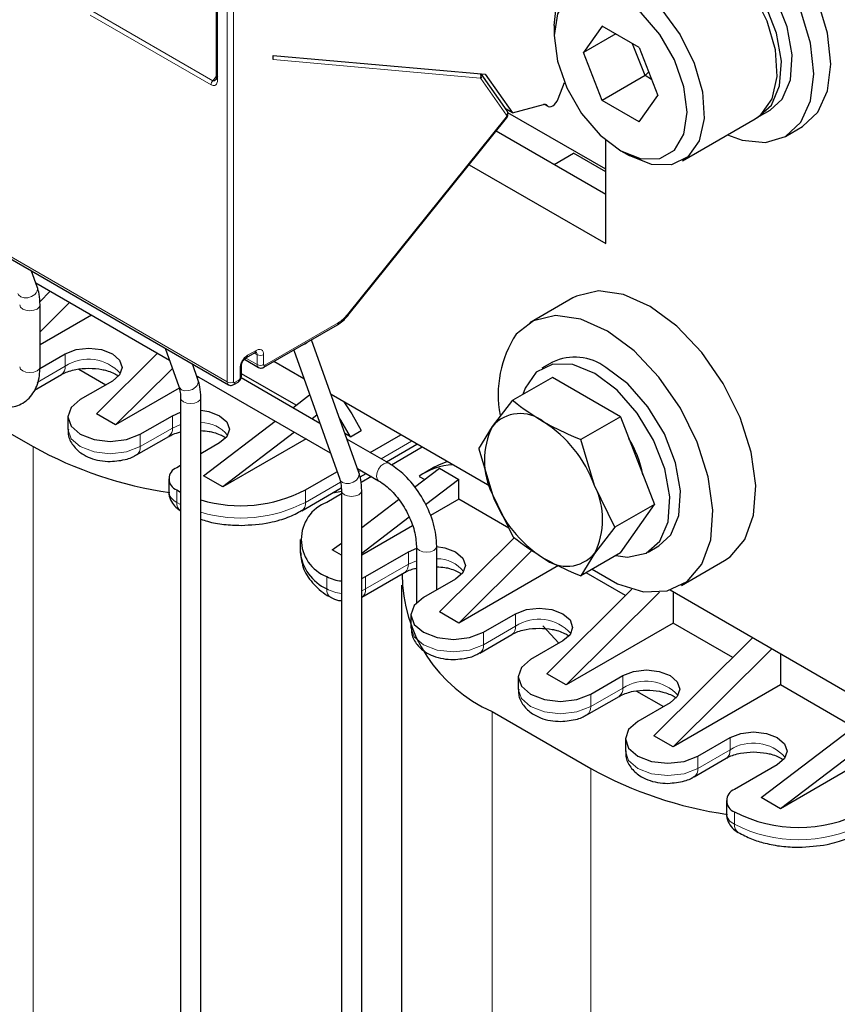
# Model space of a CAD drawing. Header units: millimetres. Extents: x 5 to 418, y 2 to 292.
# Tile 24 of 40: x 281 to 292, y 83 to 96. Entities that reach past the tile are written whole.
import ezdxf

# ---------------------------------------------------------------- set-up
doc = ezdxf.new("R2010")
doc.units = ezdxf.units.MM

msp = doc.modelspace()

# ---------------------------------------------------------------- linework, layer by layer
at = {"color": 7, "linetype": 'Continuous', "lineweight": 18}
for p, q in [((283.6971, 91.5974), (283.6971, 98.9416)), ((283.782, 98.9416), (283.782, 91.5974)), ((283.5699, 98.1869), (283.5699, 95.58)), ((283.485, 95.5159), (281.8907, 96.4363)), ((283.5062, 95.5706), (281.9119, 96.491)), ((287.0357, 95.6043), (284.3053, 95.8484)), ((283.5062, 95.5706), (283.5523, 95.6279)), ((287.3825, 95.1153), (287.0409, 95.6013)), ((277.418, 95.2222), (283.6971, 91.5974)), ((287.9174, 95.2422), (287.8926, 95.2565)), ((285.2831, 92.4848), (287.3773, 95.09)), ((284.1921, 91.8178), (285.1629, 92.3782)), ((281.5617, 91.8051), (281.5617, 91.9684)), ((283.9658, 91.9485), (284.079, 92.0138)), ((284.0541, 91.9791), (284.0931, 91.9566)), ((284.0931, 91.9566), (284.0931, 91.826)), ((284.178, 91.9566), (284.178, 91.826)), ((284.0931, 91.826), (283.9512, 91.9079)), ((281.191, 91.5911), (281.5617, 91.8051)), ((283.8669, 91.6464), (283.8669, 91.777)), ((283.7961, 91.5892), (283.8527, 91.6219)), ((282.9759, 90.9887), (282.9759, 91.152)), ((282.5516, 90.7438), (282.9759, 90.9887)), ((283.0823, 91.0339), (282.9759, 90.9887)), ((282.5516, 90.9071), (282.5516, 90.7438)), ((285.7264, 90.5845), (286.1297, 90.8173)), ((281.1374, 90.7437), (281.1374, 79.5408)), ((285.4299, 90.4133), (285.4583, 90.4297)), ((284.7295, 90.009), (285.1899, 90.2748)), ((283.0325, 90.1723), (283.0325, 90.009)), ((284.7295, 90.1723), (284.7295, 90.009)), ((283.0325, 90.009), (283.0823, 89.9818)), ((286.0872, 89.1926), (286.0872, 89.3559)), ((286.1936, 89.2378), (286.0872, 89.1926)), ((285.5215, 88.866), (286.0872, 89.1926)), ((285.0124, 89.0293), (285.0124, 88.866)), ((285.5215, 89.0293), (285.5215, 88.866)), ((285.4716, 88.842), (285.5215, 88.866)), ((287.5014, 88.3762), (287.5014, 88.5395)), ((287.0771, 88.1313), (287.5014, 88.3762)), ((287.0771, 88.2946), (287.0771, 88.1313)), ((288.9156, 87.5598), (288.9156, 87.7231)), ((288.4913, 87.3149), (288.9156, 87.5598)), ((288.4913, 87.4782), (288.4913, 87.3149)), ((287.1903, 87.2495), (287.1903, 77.0669)), ((290.3298, 86.7434), (290.3298, 86.9067)), ((289.9055, 86.4985), (290.3298, 86.7434)), ((289.9055, 86.6618), (289.9055, 86.4985)), ((288.4913, 86.4984), (288.4913, 76.3158)), ((290.3864, 85.927), (290.3864, 85.7637))]:
    msp.add_line(p, q, dxfattribs=at)
at = {"color": 7, "linetype": 'Continuous', "lineweight": 25}
for p, q in [((283.5523, 98.2113), (283.5523, 95.6045)), ((288.0105, 96.2968), (288.0105, 96.1662)), ((288.6424, 96.2913), (288.3974, 95.9428)), ((289.1323, 96.0085), (288.6424, 96.2913)), ((288.8217, 96.1878), (288.3974, 95.9428)), ((289.208, 95.6381), (289.0447, 96.0591)), ((289.1323, 96.0085), (289.3772, 95.3772)), ((284.3053, 95.8484), (284.3053, 95.905)), ((284.3053, 95.905), (287.1007, 95.6551)), ((288.6424, 95.3115), (288.3974, 95.9428)), ((287.3891, 95.1743), (287.0479, 95.6598)), ((287.1007, 95.6551), (287.459, 95.1453)), ((289.208, 95.6381), (288.6424, 95.3115)), ((289.257, 95.687), (289.208, 95.6381)), ((289.2956, 95.5875), (289.208, 95.6381)), ((288.0619, 95.3301), (288.1461, 95.547)), ((289.1323, 95.0287), (289.3772, 95.3772)), ((287.459, 95.1453), (287.8682, 95.255)), ((287.8862, 95.2571), (287.9285, 95.2328)), ((289.1323, 95.0287), (288.6424, 95.3115)), ((277.4346, 95.1856), (283.7137, 91.5608)), ((285.2874, 92.4717), (287.3816, 95.0769)), ((287.459, 95.1453), (287.3757, 95.1934)), ((288.6893, 94.4021), (287.3994, 95.1467)), ((290.7186, 95.1007), (290.86, 95.1823)), ((289.7004, 94.5129), (290.6621, 95.068)), ((291.06, 94.8359), (291.2863, 94.9665)), ((287.2463, 94.9086), (288.6893, 94.0755)), ((288.6893, 93.4224), (288.6893, 94.788)), ((288.0105, 94.4674), (288.2651, 94.6143)), ((288.6893, 94.3694), (288.2651, 94.6143)), ((288.8872, 94.6476), (289.0003, 94.5823)), ((286.8877, 94.4624), (288.6893, 93.4224)), ((281.191, 92.8518), (281.1171, 93.0598)), ((281.1725, 92.9039), (282.9359, 91.8859)), ((281.2253, 92.6559), (281.3638, 92.7935)), ((281.6184, 92.6465), (281.229, 92.2599)), ((281.229, 91.7972), (281.229, 92.6137)), ((288.2551, 92.7049), (287.6894, 92.3784)), ((281.9086, 92.4789), (281.229, 92.0866)), ((284.1797, 91.7903), (285.1504, 92.3507)), ((285.2874, 92.4717), (285.2868, 92.4711)), ((285.4337, 90.4026), (284.8106, 92.1545)), ((281.2274, 91.7755), (281.5617, 91.9684)), ((281.9718, 91.1765), (282.778, 91.9771)), ((282.8805, 92.0418), (283.0598, 91.5374)), ((283.9534, 91.921), (284.0666, 91.9863)), ((284.5746, 92.0183), (285.1812, 90.3128)), ((283.3123, 91.6272), (283.2384, 91.8352)), ((283.9245, 91.8963), (284.1097, 91.7893)), ((284.7103, 91.6367), (284.312, 91.8667)), ((287.9894, 91.8587), (287.848, 91.7771)), ((281.1567, 91.4901), (281.512, 91.6952)), ((281.7429, 91.7657), (282.099, 91.5602)), ((282.9758, 91.7737), (282.2264, 91.0295)), ((283.8844, 91.6709), (283.8844, 91.8015)), ((284.6051, 91.2891), (283.8844, 91.7052)), ((282.1839, 91.6092), (281.7597, 91.3643)), ((283.2938, 91.6793), (285.0572, 90.6613)), ((283.3229, 91.6625), (283.3037, 91.6515)), ((283.7837, 91.5617), (283.8403, 91.5944)), ((284.9187, 91.0507), (283.8811, 91.6497)), ((287.9857, 91.6567), (287.4638, 91.3555)), ((288.8838, 91.1383), (287.9857, 91.6567)), ((279.8363, 91.4948), (281.1374, 90.7437)), ((283.0653, 91.5138), (282.2264, 91.0295)), ((283.0823, 91.3891), (283.0823, 79.8595)), ((283.3503, 79.8595), (283.3503, 91.3891)), ((284.5623, 91.2565), (284.7851, 91.4263)), ((287.1631, 90.2208), (285.0682, 91.4301)), ((287.1955, 91.0107), (287.4638, 91.3555)), ((282.2264, 91.0295), (281.9718, 91.1765)), ((282.9759, 91.152), (283.0823, 91.1972)), ((281.5957, 91.1357), (281.5957, 90.9724)), ((282.5516, 90.9071), (282.9759, 91.152)), ((283.386, 90.3601), (284.3312, 91.0804)), ((284.8805, 91.1581), (284.8169, 91.1095)), ((288.8838, 91.1383), (288.3619, 90.837)), ((288.8838, 91.1383), (289.3329, 89.9808)), ((284.5858, 90.9335), (283.6406, 90.2131)), ((285.3237, 90.8743), (285.251, 90.9163)), ((285.3237, 90.8743), (285.4651, 90.956)), ((287.0147, 90.7165), (287.1955, 91.0107)), ((282.5019, 90.6339), (282.9262, 90.8788)), ((283.5982, 90.7928), (283.3503, 90.6497)), ((284.7371, 90.8461), (283.6406, 90.2131)), ((285.8289, 90.5253), (285.2766, 90.8441)), ((285.5849, 90.6661), (285.9883, 90.899)), ((288.5427, 90.233), (288.3619, 90.837)), ((285.7967, 90.5439), (286.2, 90.7767)), ((286.2711, 90.7357), (285.8629, 90.5)), ((287.0147, 90.7165), (287.1955, 90.1125)), ((283.0823, 90.495), (283.0325, 90.4662)), ((284.7295, 90.1723), (285.1457, 90.4126)), ((285.4151, 90.4547), (285.6949, 90.2932)), ((286.1685, 90.2076), (286.4973, 90.4581)), ((286.4348, 90.4755), (286.2934, 90.3939)), ((286.4973, 90.4581), (286.7518, 90.3112)), ((282.927, 90.3193), (282.927, 90.156)), ((283.6406, 90.2131), (283.386, 90.3601)), ((285.4494, 90.3434), (285.5287, 90.3892)), ((285.5997, 90.3481), (285.4625, 90.2689)), ((286.2284, 90.352), (286.3022, 90.3094)), ((286.7518, 90.3112), (286.3114, 89.9755)), ((286.7518, 90.0499), (286.7518, 90.3112)), ((283.0325, 90.1723), (283.0823, 90.1451)), ((284.6798, 89.8991), (285.2014, 90.2003)), ((285.0899, 90.1359), (285.2036, 90.1547)), ((285.2036, 90.1645), (285.2036, 78.6349)), ((285.4716, 78.6349), (285.4716, 90.1645)), ((288.811, 89.6795), (288.5427, 90.233)), ((285.2036, 90.1195), (285.0124, 90.009)), ((285.4716, 89.6765), (285.9581, 90.0472)), ((286.7518, 90.0499), (286.378, 89.834)), ((287.4101, 89.6699), (286.7518, 90.0499)), ((287.1955, 90.1125), (287.4638, 89.5591)), ((289.3329, 89.9808), (288.811, 89.6795)), ((288.8838, 89.3419), (289.3329, 89.9808)), ((286.0965, 89.8118), (285.4716, 89.3356)), ((286.1408, 89.6971), (285.4716, 89.3108)), ((288.811, 89.6795), (288.5427, 89.3348)), ((284.6609, 89.5192), (284.6609, 89.3559)), ((286.4973, 88.564), (287.486, 89.5458)), ((285.0831, 89.3804), (285.2036, 89.4723)), ((285.2036, 89.3108), (285.0831, 89.3804)), ((285.5215, 89.0293), (286.0872, 89.3559)), ((286.0872, 89.3559), (286.1994, 89.4029)), ((286.1936, 89.4294), (286.1936, 88.6822)), ((286.4616, 88.8536), (286.4616, 89.4294)), ((287.7201, 89.3786), (286.7518, 88.417)), ((289.2478, 89.3522), (289.3893, 89.4338)), ((288.8838, 89.3419), (288.3619, 89.0406)), ((288.5427, 89.3348), (288.3619, 89.0406)), ((289.6892, 88.9142), (290.2549, 89.2407)), ((288.0671, 89.1763), (286.7518, 88.417)), ((285.4716, 89.0054), (285.5215, 89.0293)), ((285.4718, 88.7562), (286.0375, 89.0827)), ((286.7094, 88.9967), (286.2852, 88.7518)), ((288.9513, 88.7801), (288.431, 89.0805)), ((285.9953, 88.9149), (285.9953, 77.7568)), ((287.9115, 87.7476), (289.0349, 88.8632)), ((292.5077, 87.1354), (289.5377, 88.8499)), ((289.3979, 88.8239), (288.1661, 87.6006)), ((289.5803, 88.8254), (289.5803, 88.417)), ((286.1211, 88.5232), (286.1211, 88.3599)), ((286.7518, 88.417), (286.4973, 88.564)), ((287.0771, 88.2946), (287.5014, 88.5395)), ((287.8607, 88.3809), (288.073, 88.1511)), ((289.5803, 88.417), (288.1661, 87.6006)), ((290.3655, 87.9637), (289.5803, 88.417)), ((287.0274, 88.0214), (287.4517, 88.2663)), ((289.3257, 86.9312), (290.6256, 88.2219)), ((288.1236, 88.1803), (287.6994, 87.9354)), ((290.8801, 88.075), (289.5803, 86.7842)), ((290.9945, 88.0089), (290.9945, 87.6006)), ((287.5354, 87.7068), (287.5354, 87.5435)), ((288.1661, 87.6006), (287.9115, 87.7476)), ((288.4913, 87.4782), (288.9156, 87.7231)), ((290.9945, 87.6006), (289.5803, 86.7842)), ((291.9591, 87.0438), (290.9945, 87.6006)), ((288.4416, 87.205), (288.8659, 87.4499)), ((289.0968, 87.5204), (289.4529, 87.3148)), ((289.5378, 87.3639), (289.1136, 87.119)), ((287.1903, 87.2495), (288.4913, 86.4984)), ((290.7399, 86.1148), (292.1541, 87.1925)), ((292.4087, 87.0455), (290.9945, 85.9678)), ((288.9496, 86.8904), (288.9496, 86.7271)), ((289.5803, 86.7842), (289.3257, 86.9312)), ((289.9055, 86.6618), (290.3298, 86.9067)), ((292.4087, 86.7842), (290.9945, 85.9678)), ((289.8558, 86.3886), (290.2801, 86.6335)), ((290.9521, 86.5475), (290.3864, 86.2209)), ((290.9945, 85.9678), (290.7399, 86.1148)), ((290.2809, 86.074), (290.2809, 85.9106))]:
    msp.add_line(p, q, dxfattribs=at)
at = {"color": 7, "linetype": 'Continuous', "lineweight": 25, "flags": 128}
for points in [[(291.2863, 94.9665), (291.2864, 94.9666), (291.4886, 95.1542), (291.6158, 95.4353), (291.6592, 95.7906), (291.6158, 96.1961), (291.4886, 96.624), (291.2864, 97.0451), (291.0228, 97.4309), (290.7158, 97.7549), (290.3864, 97.9952)], [(290.2943, 94.8557), (290.4895, 94.7849), (290.7965, 94.7545), (291.0601, 94.8359), (291.2624, 95.0236), (291.3895, 95.3046), (291.4329, 95.66), (291.3895, 96.0655), (291.2624, 96.4933), (291.0601, 96.9145), (290.7965, 97.3003), (290.4895, 97.6243), (290.1601, 97.8646)], [(290.6621, 95.068), (290.7361, 95.1209), (290.8836, 95.3309), (290.9493, 95.6252), (290.9272, 95.9777), (290.8194, 96.3571), (290.6355, 96.7298), (290.3916, 97.0625), (290.1097, 97.3257), (289.8146, 97.496), (289.5326, 97.5584), (289.2888, 97.5072), (289.2622, 97.493)], [(290.86, 95.1823), (291.0174, 95.3283), (291.1252, 95.5832), (291.1473, 95.9103), (291.0816, 96.2804), (290.9341, 96.6607), (290.7178, 97.0174), (290.4519, 97.3187), (290.1601, 97.5379)], [(290.6898, 95.0853), (290.692, 95.0864), (290.876, 95.2466), (290.9838, 95.5016), (291.0059, 95.8287), (290.9402, 96.1988), (290.7927, 96.5791), (290.5763, 96.9357), (290.3105, 97.2371), (290.0187, 97.4563)], [(288.0105, 96.2968), (288.0353, 96.5369), (288.1431, 96.7918), (288.3271, 96.952), (288.5709, 97.0032), (288.8529, 96.9409), (289.148, 96.7705), (289.43, 96.5073), (289.6738, 96.1746), (289.8578, 95.802), (289.9656, 95.4225), (289.9876, 95.07), (289.922, 94.7757), (289.7744, 94.5658), (289.5581, 94.4589), (289.2922, 94.4645), (289.0004, 94.5822), (289.0004, 94.5822)], [(288.8873, 94.6475), (289.1583, 94.5406), (289.4027, 94.5434), (289.5967, 94.6554), (289.7212, 94.8657), (289.7641, 95.1538), (289.7212, 95.4915), (289.5967, 95.8457), (289.4027, 96.1816), (289.1583, 96.4666), (288.8873, 96.6725), (288.6164, 96.7794), (288.3719, 96.7767), (288.178, 96.6647), (288.0534, 96.4543), (288.0105, 96.1662), (288.0534, 95.8285), (288.178, 95.4744), (288.3719, 95.1384), (288.6164, 94.8535), (288.8873, 94.6475)], [(287.9174, 95.2422), (287.9314, 95.2313), (287.949, 95.2272), (287.9693, 95.2302), (287.9907, 95.2401), (288.0121, 95.2562), (288.0319, 95.2776), (288.0489, 95.3027), (288.0619, 95.3301)], [(290.2549, 89.2407), (290.3298, 89.291), (290.5246, 89.5205), (290.6397, 89.8413), (290.6677, 90.2332), (290.607, 90.6716), (290.4613, 91.1289), (290.2398, 91.5764), (289.9564, 91.9859), (289.629, 92.3319), (289.2781, 92.5924), (288.9257, 92.7511), (288.594, 92.7981), (288.3039, 92.7305), (288.2551, 92.7049)], [(288.5129, 89.1278), (288.8437, 88.9338), (289.1884, 88.8301), (289.5018, 88.8406), (289.7641, 88.9644), (289.9589, 89.194), (290.074, 89.5148), (290.102, 89.9067), (290.0413, 90.345), (289.8956, 90.8023), (289.6741, 91.2498), (289.3908, 91.6594), (289.0633, 92.0053), (288.7124, 92.2658), (288.36, 92.4246), (288.0283, 92.4716), (287.7382, 92.4039), (287.5078, 92.2258), (287.5078, 92.2258)], [(281.5617, 91.9684), (281.7044, 92.0235), (281.8728, 92.0428), (282.0412, 92.0235), (282.1839, 91.9684), (282.2793, 91.886), (282.3128, 91.7888), (282.2793, 91.6916), (282.1839, 91.6092)], [(288.5479, 91.7078), (288.2561, 91.8254), (287.9902, 91.8311), (287.7739, 91.7242), (287.6264, 91.5142), (287.5973, 91.4325)], [(288.8241, 89.3074), (288.9774, 89.2867), (289.2212, 89.3379), (289.4052, 89.4981), (289.513, 89.7531), (289.5351, 90.0802), (289.4694, 90.4503), (289.3219, 90.8306), (289.1056, 91.1872), (288.8397, 91.4885), (288.5479, 91.7078)], [(289.3893, 89.4338), (289.5466, 89.5798), (289.6545, 89.8347), (289.6765, 90.1618), (289.6108, 90.5319), (289.4633, 90.9122), (289.247, 91.2689), (288.9811, 91.5702), (288.6893, 91.7894)], [(281.7597, 91.3643), (281.6383, 91.2594), (281.5957, 91.1357), (281.6383, 91.012), (281.7597, 90.9071), (281.9414, 90.837), (282.1557, 90.8124), (282.37, 90.837), (282.5516, 90.9071)], [(285.2369, 91.3327), (285.3394, 91.1746), (285.4651, 90.956)], [(283.3503, 91.2238), (283.4554, 91.2071), (283.5982, 91.152), (283.6935, 91.0696), (283.727, 90.9724), (283.6935, 90.8752), (283.5982, 90.7928)], [(285.3237, 90.8743), (285.198, 91.093), (285.1751, 91.1297)], [(286.4348, 90.4755), (286.4955, 90.5072), (286.598, 90.547)], [(286.4598, 89.4278), (286.5667, 89.411), (286.7094, 89.3559), (286.8048, 89.2735), (286.8383, 89.1763), (286.8048, 89.0791), (286.7094, 88.9967)], [(286.2852, 88.7518), (286.1638, 88.6469), (286.1211, 88.5232), (286.1638, 88.3995), (286.2852, 88.2946), (286.4668, 88.2245), (286.6811, 88.1999), (286.8954, 88.2245), (287.0771, 88.2946)], [(287.5014, 88.5395), (287.6441, 88.5946), (287.8125, 88.6139), (287.9809, 88.5946), (288.1236, 88.5395), (288.219, 88.4571), (288.2525, 88.3599), (288.219, 88.2627), (288.1236, 88.1803)], [(287.6994, 87.9354), (287.578, 87.8305), (287.5354, 87.7068), (287.578, 87.5831), (287.6994, 87.4782), (287.881, 87.4081), (288.0954, 87.3835), (288.3097, 87.4081), (288.4913, 87.4782)], [(288.9156, 87.7231), (289.0583, 87.7782), (289.2267, 87.7975), (289.3951, 87.7782), (289.5378, 87.7231), (289.6332, 87.6407), (289.6667, 87.5435), (289.6332, 87.4463), (289.5378, 87.3639)], [(289.1136, 87.119), (288.9922, 87.0141), (288.9496, 86.8904), (288.9922, 86.7666), (289.1136, 86.6618), (289.2953, 86.5917), (289.5096, 86.5671), (289.7239, 86.5917), (289.9055, 86.6618)], [(290.3298, 86.9067), (290.4726, 86.9618), (290.6409, 86.9811), (290.8093, 86.9618), (290.9521, 86.9067), (291.0474, 86.8243), (291.0809, 86.7271), (291.0474, 86.6299), (290.9521, 86.5475)]]:
    msp.add_lwpolyline(points, dxfattribs=at)
at = {"color": 7, "linetype": 'Continuous', "lineweight": 18, "flags": 128}
for points in [[(287.3773, 95.09), (287.3806, 95.0846), (287.3822, 95.0803), (287.3819, 95.0774), (287.3816, 95.0769)], [(280.9385, 92.762), (280.9456, 92.7474), (280.9751, 92.7199), (281.0182, 92.7056), (281.0683, 92.7067), (281.118, 92.7231), (281.1595, 92.7522)], [(280.961, 92.6129), (280.9712, 92.5841), (281.0002, 92.559), (281.0437, 92.5422), (281.095, 92.5363), (281.1463, 92.5422), (281.1897, 92.559)], [(281.1897, 92.559), (281.2188, 92.5841), (281.229, 92.6137), (281.229, 92.6137)], [(285.2831, 92.4848), (285.2864, 92.4794), (285.2879, 92.4751), (285.2877, 92.4721), (285.2874, 92.4717)], [(280.961, 91.7972), (280.9712, 91.7676), (281.0002, 91.7425), (281.0437, 91.7257), (281.095, 91.7198), (281.1463, 91.7257), (281.1897, 91.7425)], [(281.1897, 91.7425), (281.2188, 91.7676), (281.229, 91.7972)], [(283.0598, 91.5374), (283.067, 91.5228), (283.0964, 91.4952), (283.1395, 91.4809), (283.1897, 91.4821), (283.2393, 91.4985), (283.2808, 91.5276)], [(283.0823, 91.3883), (283.0925, 91.3595), (283.1216, 91.3344), (283.165, 91.3176), (283.2163, 91.3117), (283.2676, 91.3176), (283.3111, 91.3344)], [(283.3111, 91.3344), (283.3401, 91.3595), (283.3503, 91.3891), (283.3503, 91.3891)], [(281.5957, 90.9724), (281.6383, 90.8487), (281.7597, 90.7438), (281.9414, 90.6737), (282.1557, 90.6491), (282.37, 90.6737), (282.5516, 90.7438)], [(285.6671, 90.3545), (285.6744, 90.4006), (285.6949, 90.4479), (285.7256, 90.4894), (285.7619, 90.5187), (285.7982, 90.5313), (285.8289, 90.5253), (285.8289, 90.5253)], [(285.2177, 90.2706), (285.2608, 90.2563), (285.311, 90.2575), (285.3606, 90.2738), (285.4022, 90.303), (285.4293, 90.3405), (285.4378, 90.3806), (285.4337, 90.4026)], [(285.1812, 90.3128), (285.1883, 90.2982), (285.2177, 90.2706)], [(285.6946, 90.2934), (285.6744, 90.3168), (285.6671, 90.3545)], [(285.2036, 90.1637), (285.2138, 90.1349), (285.2429, 90.1098)], [(285.2429, 90.1098), (285.2864, 90.093), (285.3376, 90.0871), (285.3889, 90.093), (285.4324, 90.1098), (285.4614, 90.1349), (285.4716, 90.1645), (285.4716, 90.1645)], [(286.1936, 89.4302), (286.1936, 89.4294), (286.2038, 89.3998), (286.2328, 89.3747)], [(286.2328, 89.3747), (286.2763, 89.358), (286.3276, 89.3521), (286.3789, 89.358), (286.4223, 89.3747), (286.4514, 89.3998), (286.4616, 89.4294), (286.4616, 89.4295)], [(286.1211, 88.3599), (286.1638, 88.2362), (286.2852, 88.1313), (286.4668, 88.0612), (286.6811, 88.0366), (286.8954, 88.0612), (287.0771, 88.1313)], [(287.5354, 87.5435), (287.578, 87.4197), (287.6994, 87.3149), (287.881, 87.2448), (288.0954, 87.2202), (288.3097, 87.2448), (288.4913, 87.3149)], [(288.9496, 86.7271), (288.9922, 86.6033), (289.1136, 86.4985), (289.2953, 86.4284), (289.5096, 86.4038), (289.7239, 86.4284), (289.9055, 86.4985)]]:
    msp.add_lwpolyline(points, dxfattribs=at)
at = {"color": 7, "linetype": 'Continuous', "lineweight": 18}
for centre, radius, start, end in [((283.5823, 95.6075), 0.0302, 185.69454, 245.6253), ((286.9683, 95.631), 0.0725, 338.36914, 24.4207), ((287.0065, 95.6351), 0.0482, 315.46609, 30.5688), ((283.577, 95.5116), 0.0921, 140.22793, 177.36071), ((287.3483, 95.149), 0.048, 315.38287, 31.73055), ((281.1001, 92.8258), 0.0945, 308.91321, 15.98503), ((285.1328, 92.3752), 0.0302, 305.69804, 5.62038), ((284.6377, 92.2438), 0.17, 284.46796, 315.52667), ((284.049, 92.0108), 0.0302, 305.68888, 5.61234), ((284.0528, 91.9605), 0.0405, 354.497, 52.96644), ((284.1356, 92.0385), 0.0922, 242.60966, 297.39047), ((281.8686, 91.333), 0.5631, 41.64207, 123.02644), ((283.9374, 91.9448), 0.0287, 303.64487, 7.29701), ((284.1332, 91.822), 0.0403, 174.3836, 234.2563), ((284.1356, 91.9079), 0.0922, 242.60962, 297.39094), ((281.4406, 91.7934), 0.1216, 307.02469, 5.50379), ((283.8558, 91.8035), 0.0287, 292.707, 356.35765), ((284.1636, 91.8142), 0.0288, 304.01169, 7.25654), ((283.2215, 91.6012), 0.0945, 308.91321, 15.98503), ((283.7372, 91.5934), 0.0403, 174.3836, 234.2563), ((283.7396, 91.6793), 0.0922, 242.60962, 297.39094), ((283.7676, 91.5856), 0.0288, 304.0128, 7.26032), ((283.8227, 91.6189), 0.0302, 305.69815, 5.62048), ((283.8544, 91.6738), 0.0302, 294.37466, 354.3052), ((283.3589, 90.6256), 0.4349, 37.56202, 91.12958), ((282.8548, 90.977), 0.1216, 307.02469, 5.50379), ((282.4376, 90.7292), 0.115, 303.81927, 7.27959), ((283.1072, 90.1739), 0.1811, 185.6948, 245.62534), ((283.1465, 89.9944), 0.1149, 172.71428, 236.24209), ((283.8761, 91.662), 1.8603, 253.58372, 297.30724), ((284.6158, 89.9944), 0.1147, 303.24436, 7.3368), ((286.4702, 88.8295), 0.4349, 37.56202, 91.12958), ((285.9661, 89.1809), 0.1216, 307.02469, 5.50379), ((285.1265, 88.8515), 0.1151, 172.7401, 235.98418), ((285.2491, 89.3056), 0.4993, 241.69151, 264.77123), ((285.4073, 88.8515), 0.1151, 304.026, 7.25888), ((287.8083, 87.904), 0.5631, 41.64207, 123.02644), ((287.3803, 88.3645), 0.1216, 307.02469, 5.50379), ((286.9631, 88.1167), 0.115, 303.81927, 7.27959), ((288.7945, 87.5481), 0.1216, 307.02469, 5.50379), ((289.2225, 87.0876), 0.5631, 41.64207, 123.02644), ((288.3773, 87.3003), 0.115, 303.81927, 7.27959), ((290.6367, 86.2712), 0.5631, 41.64207, 123.02644), ((290.2088, 86.7317), 0.1216, 307.02469, 5.50379), ((289.7915, 86.4839), 0.115, 303.81927, 7.27959), ((290.4611, 85.9286), 0.1811, 185.6948, 245.62534), ((290.5004, 85.7491), 0.1149, 172.71428, 236.24209), ((291.2349, 87.4013), 1.8444, 242.60967, 297.39033)]:
    msp.add_arc(centre, radius, start, end, dxfattribs=at)
at = {"color": 7, "linetype": 'Continuous', "lineweight": 25}
for centre, radius, start, end in [((287.8832, 95.2118), 0.0457, 41.66362, 109.14094), ((288.7178, 91.4335), 1.4463, 146.78381, 190.88472), ((288.2813, 91.2377), 0.6862, 53.51373, 115.17581), ((287.5631, 90.6964), 0.4837, 50.75183, 139.4672), ((286.9586, 89.6493), 1.6882, 20.22711, 57.36203), ((288.0937, 90.5616), 1.0043, 153.43643, 206.56357), ((287.7411, 90.0904), 1.4672, 11.09443, 31.31693), ((283.7, 95.3868), 5.3033, 241.10539, 261.77066), ((283.0882, 90.3193), 0.1572, 110.78342, 249.21658), ((286.7162, 89.6539), 0.8517, 92.98607, 124.93923), ((283.8761, 91.8253), 1.8603, 253.58372, 297.30724), ((287.6444, 89.7839), 1.0043, 333.43643, 26.56357), ((285.1983, 89.5192), 0.5239, 110.78342, 249.21658), ((288.7796, 90.6962), 1.6882, 200.22711, 237.36203), ((285.2614, 89.4158), 0.6035, 185.6948, 245.62534), ((288.1751, 89.6491), 0.4837, 230.75183, 319.4672), ((285.2491, 89.4689), 0.4993, 241.69151, 264.77123), ((287.9982, 89.0735), 1.9949, 180.29979, 246.10815), ((291.0539, 91.1415), 5.3033, 241.10539, 261.77066), ((290.4422, 86.074), 0.1572, 110.78342, 249.21658), ((291.2349, 87.5647), 1.8444, 242.60967, 297.39033)]:
    msp.add_arc(centre, radius, start, end, dxfattribs=at)
for points, knots in [([(283.5699, 95.629), (283.5658, 95.6168), (283.5591, 95.5963), (283.544, 95.5779), (283.5324, 95.5699), (283.5233, 95.5669), (283.5144, 95.5668), (283.5089, 95.5693), (283.5062, 95.5706)], [0, 0, 0, 0, 0.3513238, 0.5859742, 0.7049318, 0.8117962, 0.9090581, 1, 1, 1, 1]), ([(287.3816, 95.0769), (287.3835, 95.0795), (287.3875, 95.0849), (287.3928, 95.0956), (287.3972, 95.1083), (287.4001, 95.1224), (287.4009, 95.1369), (287.3991, 95.1555), (287.3932, 95.1666), (287.3894, 95.174)], [0, 0, 0, 0, 0.1020435, 0.2148183, 0.3371161, 0.4668447, 0.6012114, 0.7370671, 1, 1, 1, 1]), ([(281.229, 92.6137), (281.227, 92.6622), (281.2235, 92.7462), (281.2007, 92.8204), (281.191, 92.8518)], [0, 0, 0, 0, 0.5764449, 1, 1, 1, 1]), ([(285.1505, 92.3508), (285.1745, 92.3665), (285.2225, 92.3979), (285.2654, 92.4467), (285.2868, 92.4711)], [0, 0, 0, 0, 0.5012339, 1, 1, 1, 1]), ([(284.0666, 91.9864), (284.0706, 91.9885), (284.0765, 91.9917), (284.0762, 91.9923), (284.0762, 91.9925)], [0, 0, 0, 0, 0.6710053, 1, 1, 1, 1]), ([(283.8844, 91.8014), (283.8855, 91.8125), (283.8875, 91.8346), (283.9035, 91.8702), (283.9263, 91.9018), (283.9444, 91.9146), (283.9535, 91.921)], [0, 0, 0, 0, 0.2500018, 0.5000025, 0.7500018, 1, 1, 1, 1]), ([(280.4623, 91.3544), (280.5053, 91.3325), (280.6207, 91.2734), (280.81, 91.2446), (281.0153, 91.3047), (281.1618, 91.4595), (281.2222, 91.6369), (281.2273, 91.7568), (281.229, 91.7972)], [0, 0, 0, 0, 0.1184191, 0.3183169, 0.5071196, 0.7060225, 0.9010617, 1, 1, 1, 1]), ([(281.5152, 91.6949), (281.5224, 91.6997), (281.5465, 91.7157), (281.6115, 91.7402), (281.7209, 91.7699), (281.8136, 91.7749), (281.8728, 91.7781)], [0, 0, 0, 0, 0.103304, 0.344459, 0.580765, 1, 1, 1, 1]), ([(281.8728, 91.7781), (281.9315, 91.775), (282.013, 91.7707), (282.1175, 91.7453), (282.1897, 91.7195), (282.2432, 91.6917), (282.2599, 91.6777), (282.264, 91.6743)], [0, 0, 0, 0, 0.3613423, 0.5023405, 0.7209019, 0.931977, 1, 1, 1, 1]), ([(284.1098, 91.7896), (284.1103, 91.7892), (284.1172, 91.7835), (284.1343, 91.7801), (284.1582, 91.7803), (284.1723, 91.7869), (284.1797, 91.7903)], [0, 0, 0, 0, 0.0245858, 0.3674156, 0.669511, 1, 1, 1, 1]), ([(283.3503, 91.3891), (283.3483, 91.4375), (283.3448, 91.5216), (283.322, 91.5958), (283.3123, 91.6272)], [0, 0, 0, 0, 0.5764449, 1, 1, 1, 1]), ([(283.8456, 91.5987), (283.8494, 91.6013), (283.856, 91.6061), (283.8646, 91.6166), (283.8717, 91.6272), (283.8774, 91.6387), (283.8829, 91.6537), (283.8838, 91.6641), (283.8844, 91.6709)], [0, 0, 0, 0, 0.1741357, 0.3141132, 0.4570601, 0.6000061, 0.7399806, 1, 1, 1, 1]), ([(283.0598, 91.5374), (283.0671, 91.5127), (283.0797, 91.47), (283.0815, 91.4131), (283.0823, 91.3891)], [0, 0, 0, 0, 0.5777239, 1, 1, 1, 1]), ([(283.7139, 91.561), (283.7143, 91.5606), (283.7212, 91.5549), (283.7383, 91.5515), (283.7622, 91.5517), (283.7763, 91.5583), (283.7837, 91.5617)], [0, 0, 0, 0, 0.0245858, 0.3674156, 0.669511, 1, 1, 1, 1]), ([(287.4638, 91.3555), (287.4676, 91.3523), (287.5888, 91.2514), (287.7311, 91.1597), (287.8691, 91.0709)], [0, 0, 0, 0, 0.0310695, 1, 1, 1, 1]), ([(287.8691, 91.0709), (287.9876, 91.0082), (288.1447, 90.925), (288.3191, 90.8544), (288.3619, 90.837)], [0, 0, 0, 0, 0.7539542, 1, 1, 1, 1]), ([(281.6027, 90.9749), (281.6012, 90.9512), (281.5966, 90.8749), (281.6603, 90.7526), (281.7667, 90.6529), (281.8918, 90.5906), (282.0179, 90.5545), (282.1099, 90.5499), (282.1557, 90.5476)], [0, 0, 0, 0, 0.0927482, 0.2992919, 0.5163108, 0.6678426, 0.8350281, 1, 1, 1, 1]), ([(282.9294, 90.8785), (282.9367, 90.8833), (282.9608, 90.8992), (283.0152, 90.921), (283.0638, 90.9326), (283.0823, 90.937)], [0, 0, 0, 0, 0.2093891, 0.698191, 1, 1, 1, 1]), ([(283.3503, 90.9557), (283.3872, 90.9536), (283.4469, 90.9501), (283.5316, 90.9287), (283.604, 90.9031), (283.6574, 90.8752), (283.6741, 90.8613), (283.6782, 90.8579)], [0, 0, 0, 0, 0.2630492, 0.4257478, 0.677947, 0.9215078, 1, 1, 1, 1]), ([(282.1557, 90.5476), (282.2309, 90.5541), (282.3348, 90.5631), (282.4472, 90.6027), (282.4843, 90.6271), (282.4993, 90.637)], [0, 0, 0, 0, 0.6102087, 0.8426441, 1, 1, 1, 1]), ([(286.4616, 89.4294), (286.4592, 89.4789), (286.4523, 89.6212), (286.3783, 89.8745), (286.2248, 90.1587), (286.0326, 90.3877), (285.8916, 90.4829), (285.8289, 90.5253)], [0, 0, 0, 0, 0.1227816, 0.353204, 0.5834181, 0.8145467, 1, 1, 1, 1]), ([(285.4716, 90.1645), (285.4696, 90.2129), (285.4661, 90.297), (285.4433, 90.3712), (285.4337, 90.4026)], [0, 0, 0, 0, 0.5764449, 1, 1, 1, 1]), ([(285.1812, 90.3128), (285.1884, 90.2881), (285.201, 90.2454), (285.2028, 90.1885), (285.2036, 90.1645)], [0, 0, 0, 0, 0.5777239, 1, 1, 1, 1]), ([(285.6949, 90.2932), (285.725, 90.2738), (285.8085, 90.2202), (285.9486, 90.0771), (286.0843, 89.8665), (286.1768, 89.6323), (286.1881, 89.4963), (286.1936, 89.4294)], [0, 0, 0, 0, 0.1205912, 0.3346749, 0.5572502, 0.7824769, 1, 1, 1, 1]), ([(282.9289, 90.156), (282.9283, 90.1523), (282.922, 90.1136), (282.9469, 90.0425), (282.9997, 89.956), (283.0541, 89.9185), (283.0822, 89.8991)], [0, 0, 0, 0, 0.03572783, 0.37371749, 0.67632151, 1, 1, 1, 1]), ([(283.881, 89.7047), (284.0082, 89.7115), (284.184, 89.721), (284.4194, 89.7828), (284.5649, 89.8331), (284.6494, 89.8858), (284.6759, 89.9023)], [0, 0, 0, 0, 0.4359117, 0.6026774, 0.8754509, 1, 1, 1, 1]), ([(283.3503, 89.786), (283.3788, 89.7765), (283.4745, 89.7445), (283.6539, 89.7132), (283.8053, 89.7075), (283.881, 89.7047)], [0, 0, 0, 0, 0.1747017, 0.5873904, 1, 1, 1, 1]), ([(287.4638, 89.5591), (287.4676, 89.5559), (287.5888, 89.455), (287.7311, 89.3634), (287.8691, 89.2745)], [0, 0, 0, 0, 0.0310695, 1, 1, 1, 1]), ([(284.6637, 89.354), (284.6725, 89.2752), (284.6901, 89.1173), (284.8384, 88.9193), (284.9689, 88.8023), (285.0575, 88.76), (285.0633, 88.7572)], [0, 0, 0, 0, 0.3235337, 0.6480173, 0.9767812, 1, 1, 1, 1]), ([(287.8691, 89.2745), (287.9876, 89.2118), (288.1447, 89.1286), (288.3191, 89.058), (288.3619, 89.0406)], [0, 0, 0, 0, 0.7539542, 1, 1, 1, 1]), ([(286.0407, 89.0824), (286.0479, 89.0872), (286.0721, 89.1031), (286.1265, 89.1249), (286.1751, 89.1365), (286.1936, 89.1409)], [0, 0, 0, 0, 0.2093891, 0.698191, 1, 1, 1, 1]), ([(286.4616, 89.1596), (286.4985, 89.1575), (286.5582, 89.154), (286.6429, 89.1326), (286.7152, 89.107), (286.7686, 89.0791), (286.7854, 89.0652), (286.7895, 89.0618)], [0, 0, 0, 0, 0.2630492, 0.4257478, 0.677947, 0.9215078, 1, 1, 1, 1]), ([(285.0621, 88.7562), (285.095, 88.7389), (285.1396, 88.7156), (285.1904, 88.713), (285.2036, 88.7123)], [0, 0, 0, 0, 0.7391225, 1, 1, 1, 1]), ([(286.1282, 88.3624), (286.1267, 88.3387), (286.1221, 88.2624), (286.1858, 88.1401), (286.2922, 88.0404), (286.4172, 87.9781), (286.5434, 87.942), (286.6354, 87.9374), (286.6811, 87.9351)], [0, 0, 0, 0, 0.0927482, 0.2992919, 0.5163108, 0.6678426, 0.8350281, 1, 1, 1, 1]), ([(287.4549, 88.266), (287.4621, 88.2708), (287.4862, 88.2868), (287.5512, 88.3113), (287.6606, 88.341), (287.7533, 88.346), (287.8125, 88.3491)], [0, 0, 0, 0, 0.103304, 0.344459, 0.580765, 1, 1, 1, 1]), ([(287.8125, 88.3491), (287.8712, 88.3461), (287.9527, 88.3418), (288.0572, 88.3164), (288.1294, 88.2906), (288.1829, 88.2627), (288.1996, 88.2488), (288.2037, 88.2454)], [0, 0, 0, 0, 0.3613423, 0.5023405, 0.7209019, 0.931977, 1, 1, 1, 1]), ([(286.6811, 87.9351), (286.7564, 87.9416), (286.8603, 87.9506), (286.9726, 87.9902), (287.0098, 88.0146), (287.0248, 88.0245)], [0, 0, 0, 0, 0.6102087, 0.8426441, 1, 1, 1, 1]), ([(287.5424, 87.546), (287.5409, 87.5223), (287.5363, 87.446), (287.6, 87.3237), (287.7064, 87.224), (287.8315, 87.1617), (287.9576, 87.1256), (288.0496, 87.121), (288.0954, 87.1187)], [0, 0, 0, 0, 0.0927482, 0.2992919, 0.5163108, 0.6678426, 0.8350281, 1, 1, 1, 1]), ([(288.8691, 87.4496), (288.8763, 87.4544), (288.9005, 87.4704), (288.9655, 87.4949), (289.0748, 87.5246), (289.1675, 87.5296), (289.2267, 87.5327)], [0, 0, 0, 0, 0.103304, 0.344459, 0.580765, 1, 1, 1, 1]), ([(289.2267, 87.5327), (289.2854, 87.5297), (289.3669, 87.5254), (289.4715, 87.5), (289.5436, 87.4742), (289.5971, 87.4463), (289.6138, 87.4324), (289.6179, 87.429)], [0, 0, 0, 0, 0.3613423, 0.5023405, 0.7209019, 0.931977, 1, 1, 1, 1]), ([(288.0954, 87.1187), (288.1706, 87.1252), (288.2745, 87.1341), (288.3869, 87.1738), (288.424, 87.1982), (288.439, 87.2081)], [0, 0, 0, 0, 0.6102087, 0.8426441, 1, 1, 1, 1]), ([(288.9566, 86.7296), (288.9551, 86.7059), (288.9505, 86.6296), (289.0142, 86.5073), (289.1206, 86.4076), (289.2457, 86.3452), (289.3718, 86.3092), (289.4639, 86.3046), (289.5096, 86.3023)], [0, 0, 0, 0, 0.0927482, 0.2992919, 0.5163108, 0.6678426, 0.8350281, 1, 1, 1, 1]), ([(290.2833, 86.6332), (290.2906, 86.638), (290.3147, 86.654), (290.3797, 86.6785), (290.4891, 86.7082), (290.5817, 86.7132), (290.6409, 86.7163)], [0, 0, 0, 0, 0.103304, 0.344459, 0.580765, 1, 1, 1, 1]), ([(290.6409, 86.7163), (290.6996, 86.7133), (290.7811, 86.709), (290.8857, 86.6836), (290.9578, 86.6577), (291.0113, 86.6299), (291.028, 86.616), (291.0321, 86.6126)], [0, 0, 0, 0, 0.3613423, 0.5023405, 0.7209019, 0.931977, 1, 1, 1, 1]), ([(289.5096, 86.3023), (289.5848, 86.3088), (289.6887, 86.3177), (289.8011, 86.3574), (289.8382, 86.3818), (289.8532, 86.3917)], [0, 0, 0, 0, 0.6102087, 0.8426441, 1, 1, 1, 1]), ([(290.2828, 85.9107), (290.2822, 85.907), (290.2759, 85.8683), (290.3008, 85.7972), (290.3536, 85.7107), (290.408, 85.6732), (290.4361, 85.6538)], [0, 0, 0, 0, 0.0357278, 0.3737175, 0.6763215, 1, 1, 1, 1]), ([(290.4373, 85.6549), (290.4945, 85.6246), (290.6032, 85.5671), (290.7979, 85.5078), (291.0072, 85.4671), (291.159, 85.4619), (291.2349, 85.4593)], [0, 0, 0, 0, 0.2514585, 0.4779669, 0.7390085, 1, 1, 1, 1]), ([(291.2349, 85.4593), (291.3621, 85.4662), (291.5379, 85.4756), (291.7733, 85.5375), (291.9188, 85.5878), (292.0033, 85.6405), (292.0298, 85.657)], [0, 0, 0, 0, 0.4359117, 0.6026774, 0.8754509, 1, 1, 1, 1])]:
    msp.add_open_spline(points, degree=3, knots=knots, dxfattribs=at)
at = {"color": 7, "linetype": 'Continuous', "lineweight": 18}
for points in [[(287.0409, 95.6013), (287.0402, 95.6021), (287.0388, 95.6036), (287.0367, 95.6041), (287.0357, 95.6043)], [(285.1629, 92.3782), (285.184, 92.3919), (285.2262, 92.4194), (285.2641, 92.463), (285.2831, 92.4848)]]:
    msp.add_open_spline(points, degree=3, dxfattribs=at)
for points, knots in [([(283.5699, 95.58), (283.5686, 95.5658), (283.566, 95.5372), (283.5486, 95.5145), (283.5298, 95.5062), (283.5106, 95.5045), (283.4948, 95.5115), (283.485, 95.5159)], [0, 0, 0, 0, 0.2713487, 0.543346, 0.6701531, 0.7962742, 1, 1, 1, 1]), ([(287.3773, 95.09), (287.3788, 95.0921), (287.3818, 95.0964), (287.3838, 95.1026), (287.3845, 95.1071), (287.3844, 95.1114), (287.3832, 95.1137), (287.3825, 95.1153)], [0, 0, 0, 0, 0.2491729, 0.4989908, 0.6241161, 0.7460589, 1, 1, 1, 1]), ([(284.079, 92.0138), (284.092, 92.0195), (284.1179, 92.0311), (284.1506, 92.0235), (284.1735, 91.999), (284.1765, 91.9707), (284.178, 91.9566)], [0, 0, 0, 0, 0.249997, 0.4999941, 0.749997, 1, 1, 1, 1]), ([(283.8669, 91.777), (283.8683, 91.7929), (283.8713, 91.8245), (283.8942, 91.8755), (283.9269, 91.9208), (283.9529, 91.9393), (283.9658, 91.9485)], [0, 0, 0, 0, 0.249997, 0.4999941, 0.749997, 1, 1, 1, 1]), ([(284.178, 91.826), (284.1782, 91.824), (284.1786, 91.8199), (284.1819, 91.8164), (284.1866, 91.8153), (284.1903, 91.817), (284.1921, 91.8178)], [0, 0, 0, 0, 0.2499989, 0.4999985, 0.7499989, 1, 1, 1, 1]), ([(283.782, 91.5974), (283.7822, 91.5954), (283.7826, 91.5913), (283.7859, 91.5878), (283.7906, 91.5867), (283.7943, 91.5884), (283.7961, 91.5892)], [0, 0, 0, 0, 0.2499989, 0.4999985, 0.7499989, 1, 1, 1, 1]), ([(283.8527, 91.6219), (283.8546, 91.6232), (283.8583, 91.6258), (283.8622, 91.6313), (283.8646, 91.6358), (283.8664, 91.6407), (283.8667, 91.6441), (283.8669, 91.6464)], [0, 0, 0, 0, 0.2491729, 0.4989908, 0.6241161, 0.7460589, 1, 1, 1, 1])]:
    msp.add_open_spline(points, degree=3, knots=knots, dxfattribs=at)

doc.saveas('drawing.dxf')
